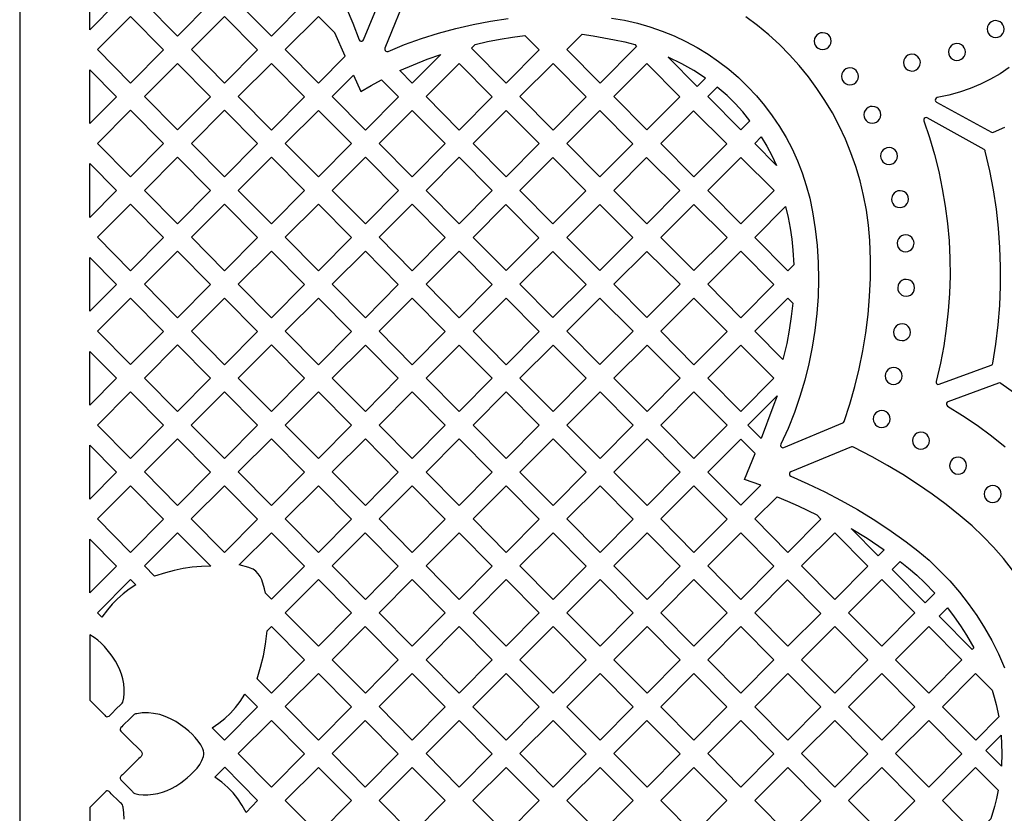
# Model space of a CAD drawing. Header units: millimetres. Extents: x -1176 to 822, y -1617 to -119.
# Tile 6 of 113: x -1176 to -980, y -1210 to -1052. Entities that reach past the tile are written whole.
import ezdxf

# ---------------------------------------------------------------- set-up
doc = ezdxf.new("R2010")
doc.units = ezdxf.units.MM
doc.layers.add('pattern', color=5, linetype='Continuous')

msp = doc.modelspace()

# ---------------------------------------------------------------- linework, layer by layer
at = {"layer": 'pattern'}
for points in [[(-1176, -1616.8), (822, -1616.8), (822, -118.96), (-1176, -118.96)], [(-1162, -1053.64), (-1162, -1042.91), (-1156.69, -1048.27)], [(-1144.56, -1041.64), (-1137.98, -1048.27), (-1144.55, -1054.91), (-1151.16, -1048.24)], [(-1119.28, -1048.27), (-1125.85, -1054.91), (-1132.46, -1048.24), (-1125.85, -1041.64)], [(-1160.51, -1057.59), (-1153.91, -1050.99), (-1147.33, -1057.62), (-1153.91, -1064.26)], [(-1128.63, -1057.62), (-1135.2, -1064.26), (-1141.81, -1057.59), (-1135.2, -1050.99)], [(-1111.18, -1058.89), (-1113.26, -1054.25), (-1116.51, -1051), (-1123.11, -1057.59), (-1116.5, -1064.26)], [(-983.29, -1053.5), (-983.24, -1053.94), (-983.07, -1054.33), (-982.82, -1054.67), (-982.5, -1054.93), (-982.11, -1055.11), (-981.61, -1055.18), (-981.17, -1055.13), (-980.78, -1054.96), (-980.44, -1054.71), (-980.18, -1054.38), (-980, -1054), (-979.92, -1053.5), (-979.98, -1053.06), (-980.14, -1052.67), (-980.39, -1052.33), (-980.72, -1052.06), (-981.11, -1051.89), (-981.61, -1051.81), (-982.05, -1051.87), (-982.44, -1052.03), (-982.78, -1052.28), (-983.04, -1052.61), (-983.22, -1053)], [(-1082.79, -1055.99), (-1080.32, -1055.52), (-1077.84, -1055.11), (-1075.37, -1054.75), (-1072.52, -1057.62), (-1079.09, -1064.26), (-1086, -1057.28), (-1085.26, -1056.54)], [(-1057.55, -1055.61), (-1055.49, -1056.06), (-1053.49, -1056.59), (-1053.14, -1056.94), (-1060.39, -1064.26), (-1067, -1057.59), (-1063.94, -1054.53), (-1061.79, -1054.87), (-1059.66, -1055.22)], [(-1017.74, -1055.9), (-1017.69, -1056.34), (-1017.52, -1056.73), (-1017.27, -1057.07), (-1016.95, -1057.33), (-1016.56, -1057.51), (-1016.06, -1057.59), (-1015.62, -1057.53), (-1015.23, -1057.37), (-1014.89, -1057.11), (-1014.63, -1056.79), (-1014.45, -1056.4), (-1014.37, -1055.9), (-1014.43, -1055.46), (-1014.59, -1055.07), (-1014.84, -1054.73), (-1015.17, -1054.47), (-1015.56, -1054.29), (-1016.06, -1054.22), (-1016.5, -1054.27), (-1016.89, -1054.44), (-1017.23, -1054.69), (-1017.49, -1055.01), (-1017.67, -1055.4)], [(-990.99, -1058.06), (-990.94, -1058.49), (-990.77, -1058.89), (-990.52, -1059.23), (-990.19, -1059.49), (-989.81, -1059.67), (-989.31, -1059.74), (-988.87, -1059.68), (-988.47, -1059.52), (-988.14, -1059.27), (-987.87, -1058.94), (-987.7, -1058.56), (-987.62, -1058.06), (-987.68, -1057.62), (-987.84, -1057.22), (-988.09, -1056.89), (-988.42, -1056.62), (-988.81, -1056.45), (-989.31, -1056.37), (-989.74, -1056.43), (-990.14, -1056.59), (-990.48, -1056.84), (-990.74, -1057.17), (-990.92, -1057.56)], [(-1097.55, -1060.59), (-1094.84, -1059.51), (-1092.14, -1058.54), (-1097.8, -1064.26), (-1100.25, -1061.78)], [(-1039.39, -1063.25), (-1041.72, -1061.78), (-1044.12, -1060.44), (-1046.8, -1059.1), (-1041.04, -1064.91)], [(-999.97, -1060.17), (-999.91, -1060.6), (-999.75, -1061), (-999.5, -1061.34), (-999.17, -1061.6), (-998.78, -1061.78), (-998.28, -1061.85), (-997.85, -1061.79), (-997.45, -1061.63), (-997.12, -1061.38), (-996.85, -1061.05), (-996.68, -1060.67), (-996.6, -1060.17), (-996.66, -1059.73), (-996.82, -1059.33), (-997.07, -1059), (-997.4, -1058.73), (-997.78, -1058.56), (-998.28, -1058.48), (-998.72, -1058.54), (-999.12, -1058.7), (-999.45, -1058.95), (-999.72, -1059.28), (-999.89, -1059.67)], [(-1151.16, -1066.94), (-1144.56, -1060.33), (-1137.98, -1066.97), (-1144.56, -1073.6)], [(-1125.85, -1060.34), (-1119.28, -1066.97), (-1125.85, -1073.61), (-1132.46, -1066.94)], [(-1081.87, -1066.97), (-1088.44, -1073.61), (-1095.05, -1066.94), (-1088.45, -1060.34)], [(-1069.74, -1073.61), (-1076.35, -1066.94), (-1069.74, -1060.34), (-1063.17, -1066.97)], [(-1057.64, -1066.94), (-1051.07, -1073.57), (-1044.51, -1067.01), (-1051.08, -1060.38)], [(-1162, -1072.33), (-1162, -1061.61), (-1156.69, -1066.97)], [(-1100.57, -1066.97), (-1107.15, -1073.61), (-1113.76, -1066.94), (-1109.49, -1062.67), (-1108.04, -1065.9), (-1105.98, -1064.71), (-1103.92, -1063.59)], [(-1012.3, -1062.91), (-1012.24, -1063.35), (-1012.08, -1063.74), (-1011.83, -1064.08), (-1011.5, -1064.34), (-1011.12, -1064.52), (-1010.62, -1064.59), (-1010.18, -1064.54), (-1009.78, -1064.38), (-1009.45, -1064.12), (-1009.18, -1063.8), (-1009.01, -1063.41), (-1008.93, -1062.91), (-1008.99, -1062.47), (-1009.15, -1062.08), (-1009.4, -1061.74), (-1009.73, -1061.48), (-1010.12, -1061.3), (-1010.62, -1061.22), (-1011.05, -1061.28), (-1011.45, -1061.44), (-1011.78, -1061.7), (-1012.05, -1062.02), (-1012.22, -1062.41)], [(-1030.55, -1071.75), (-1031.99, -1069.99), (-1033.51, -1068.32), (-1035.11, -1066.74), (-1037.04, -1065.04), (-1038.94, -1066.94), (-1032.37, -1073.57)], [(-1007.85, -1070.57), (-1007.8, -1071.01), (-1007.63, -1071.4), (-1007.38, -1071.74), (-1007.06, -1072.01), (-1006.67, -1072.18), (-1006.17, -1072.26), (-1005.73, -1072.2), (-1005.34, -1072.04), (-1005, -1071.79), (-1004.74, -1071.46), (-1004.56, -1071.07), (-1004.48, -1070.57), (-1004.54, -1070.13), (-1004.7, -1069.74), (-1004.95, -1069.4), (-1005.28, -1069.14), (-1005.67, -1068.96), (-1006.17, -1068.89), (-1006.61, -1068.94), (-1007, -1069.11), (-1007.34, -1069.36), (-1007.6, -1069.69), (-1007.78, -1070.07)], [(-1153.91, -1082.95), (-1160.52, -1076.28), (-1153.91, -1069.68), (-1147.34, -1076.32)], [(-1135.2, -1082.95), (-1141.81, -1076.29), (-1135.21, -1069.68), (-1128.63, -1076.32)], [(-1109.92, -1076.32), (-1116.5, -1082.96), (-1123.11, -1076.29), (-1116.5, -1069.69)], [(-1104.4, -1076.29), (-1097.8, -1069.69), (-1091.22, -1076.32), (-1097.8, -1082.96)], [(-1085.7, -1076.29), (-1079.09, -1069.69), (-1072.52, -1076.32), (-1079.09, -1082.96)], [(-1060.43, -1069.73), (-1067, -1076.29), (-1060.43, -1082.92), (-1053.86, -1076.36)], [(-1041.77, -1069.77), (-1048.29, -1076.29), (-1041.72, -1082.92), (-1035.13, -1076.33)], [(-995.9, -1071.78), (-994.78, -1075.12), (-993.79, -1078.49), (-992.93, -1081.89), (-992.22, -1085.31), (-991.64, -1088.76), (-991.19, -1092.22), (-990.89, -1095.7), (-990.72, -1099.18), (-990.69, -1102.67), (-990.8, -1106.16), (-991.04, -1109.65), (-991.43, -1113.12), (-991.95, -1116.59), (-992.61, -1120.04), (-993.47, -1123.69), (-993.48, -1123.9), (-993.41, -1124.08), (-993.27, -1124.21), (-993.1, -1124.29), (-992.84, -1124.26), (-982.46, -1120.43), (-982.34, -1120.38), (-982.25, -1120.3), (-982.15, -1120.07), (-981.55, -1116.24), (-981.1, -1112.41), (-980.79, -1108.56), (-980.63, -1104.71), (-980.62, -1100.86), (-980.75, -1097.01), (-981.03, -1093.17), (-981.46, -1089.34), (-982.04, -1085.52), (-982.76, -1081.73), (-983.66, -1077.82), (-983.71, -1077.68), (-983.89, -1077.51), (-995.22, -1071.2), (-995.45, -1071.13), (-995.66, -1071.18), (-995.83, -1071.32), (-995.92, -1071.52)], [(-1026.2, -1078.7), (-1025.27, -1080.64), (-1029.59, -1076.29), (-1028.29, -1074.99), (-1027.21, -1076.82)], [(-1004.52, -1078.78), (-1004.47, -1079.22), (-1004.3, -1079.62), (-1004.05, -1079.95), (-1003.72, -1080.22), (-1003.34, -1080.39), (-1002.84, -1080.47), (-1002.4, -1080.41), (-1002.01, -1080.25), (-1001.67, -1080), (-1001.4, -1079.67), (-1001.23, -1079.28), (-1001.15, -1078.78), (-1001.21, -1078.35), (-1001.37, -1077.95), (-1001.62, -1077.61), (-1001.95, -1077.35), (-1002.34, -1077.17), (-1002.84, -1077.1), (-1003.27, -1077.16), (-1003.67, -1077.32), (-1004.01, -1077.57), (-1004.27, -1077.9), (-1004.45, -1078.28)], [(-1162, -1091.03), (-1162, -1080.3), (-1156.69, -1085.66)], [(-1144.56, -1092.3), (-1151.16, -1085.63), (-1144.56, -1079.03), (-1137.98, -1085.67)], [(-1119.28, -1085.67), (-1125.85, -1092.3), (-1132.46, -1085.63), (-1125.85, -1079.03)], [(-1113.75, -1085.64), (-1107.15, -1079.03), (-1100.57, -1085.67), (-1107.15, -1092.3)], [(-1088.44, -1092.3), (-1095.05, -1085.64), (-1088.45, -1079.03), (-1081.87, -1085.67)], [(-1069.79, -1079.08), (-1076.35, -1085.64), (-1069.78, -1092.27), (-1063.21, -1085.71)], [(-1057.64, -1085.64), (-1051.07, -1092.27), (-1044.49, -1085.68), (-1051.12, -1079.11)], [(-1032.37, -1092.27), (-1038.94, -1085.64), (-1032.37, -1079.07), (-1025.74, -1085.64)], [(-1002.32, -1087.37), (-1002.26, -1087.81), (-1002.1, -1088.21), (-1001.85, -1088.54), (-1001.52, -1088.81), (-1001.13, -1088.98), (-1000.63, -1089.06), (-1000.19, -1089), (-999.8, -1088.84), (-999.46, -1088.59), (-999.2, -1088.26), (-999.02, -1087.87), (-998.95, -1087.37), (-999, -1086.94), (-999.17, -1086.54), (-999.42, -1086.2), (-999.75, -1085.94), (-1000.13, -1085.76), (-1000.63, -1085.69), (-1001.07, -1085.75), (-1001.46, -1085.91), (-1001.8, -1086.16), (-1002.07, -1086.49), (-1002.24, -1086.87)], [(-1147.34, -1095.01), (-1153.91, -1101.65), (-1160.52, -1094.98), (-1153.91, -1088.38)], [(-1135.21, -1101.65), (-1141.81, -1094.98), (-1135.21, -1088.38), (-1128.63, -1095.01)], [(-1116.5, -1088.38), (-1109.93, -1095.01), (-1116.5, -1101.65), (-1123.11, -1094.98)], [(-1097.8, -1088.38), (-1091.22, -1095.02), (-1097.8, -1101.65), (-1104.4, -1094.98)], [(-1072.56, -1095.06), (-1079.13, -1101.62), (-1085.7, -1094.99), (-1079.14, -1088.43)], [(-1053.84, -1095.03), (-1060.47, -1088.46), (-1067, -1094.99), (-1060.43, -1101.62)], [(-1041.72, -1088.42), (-1035.09, -1094.99), (-1041.72, -1101.62), (-1048.29, -1094.99)], [(-1021.81, -1100.47), (-1022.98, -1101.65), (-1029.59, -1094.99), (-1023.45, -1088.85), (-1022.95, -1091.01), (-1022.54, -1093.18), (-1022.22, -1095.35), (-1021.98, -1097.55)], [(-1001.22, -1096.17), (-1001.17, -1096.61), (-1001, -1097), (-1000.75, -1097.34), (-1000.43, -1097.6), (-1000.04, -1097.78), (-999.54, -1097.85), (-999.1, -1097.8), (-998.71, -1097.63), (-998.37, -1097.38), (-998.1, -1097.05), (-997.93, -1096.67), (-997.85, -1096.17), (-997.91, -1095.73), (-998.07, -1095.34), (-998.32, -1095), (-998.65, -1094.73), (-999.04, -1094.56), (-999.54, -1094.48), (-999.98, -1094.54), (-1000.37, -1094.7), (-1000.71, -1094.95), (-1000.97, -1095.28), (-1001.15, -1095.67)], [(-1144.56, -1097.73), (-1137.99, -1104.36), (-1144.56, -1111), (-1151.17, -1104.33)], [(-1125.86, -1097.73), (-1119.28, -1104.36), (-1125.85, -1111), (-1132.46, -1104.33)], [(-1113.76, -1104.33), (-1107.15, -1097.73), (-1100.58, -1104.36), (-1107.15, -1111)], [(-1088.45, -1097.73), (-1081.87, -1104.37), (-1088.44, -1111), (-1095.05, -1104.33)], [(-1069.82, -1097.81), (-1063.19, -1104.38), (-1069.78, -1110.96), (-1076.35, -1104.34)], [(-1051.07, -1110.96), (-1057.64, -1104.34), (-1051.07, -1097.77), (-1044.44, -1104.34)], [(-1032.34, -1097.73), (-1025.76, -1104.36), (-1032.33, -1111), (-1038.94, -1104.33)], [(-1162, -1109.72), (-1162, -1099), (-1156.69, -1104.36)], [(-1001.11, -1105.03), (-1001.05, -1105.47), (-1000.89, -1105.87), (-1000.64, -1106.2), (-1000.31, -1106.47), (-999.93, -1106.64), (-999.43, -1106.72), (-998.99, -1106.66), (-998.59, -1106.5), (-998.26, -1106.25), (-997.99, -1105.92), (-997.82, -1105.53), (-997.74, -1105.03), (-997.8, -1104.6), (-997.96, -1104.2), (-998.21, -1103.86), (-998.54, -1103.6), (-998.93, -1103.42), (-999.43, -1103.35), (-999.86, -1103.41), (-1000.26, -1103.57), (-1000.6, -1103.82), (-1000.86, -1104.15), (-1001.04, -1104.53)], [(-1153.91, -1120.34), (-1160.52, -1113.68), (-1153.92, -1107.07), (-1147.34, -1113.71)], [(-1135.21, -1120.35), (-1141.81, -1113.68), (-1135.21, -1107.08), (-1128.63, -1113.71)], [(-1116.5, -1120.35), (-1123.11, -1113.68), (-1116.51, -1107.08), (-1109.93, -1113.71)], [(-1097.8, -1107.08), (-1091.22, -1113.71), (-1097.8, -1120.35), (-1104.4, -1113.68)], [(-1072.52, -1113.71), (-1079.09, -1120.35), (-1085.7, -1113.68), (-1079.09, -1107.08)], [(-1053.8, -1113.69), (-1060.43, -1120.31), (-1067, -1113.69), (-1060.43, -1107.12)], [(-1048.29, -1113.68), (-1041.69, -1107.08), (-1035.11, -1113.71), (-1041.69, -1120.35)], [(-1023.99, -1119.33), (-1029.59, -1113.68), (-1022.98, -1107.08), (-1022.01, -1108.07), (-1022.31, -1110.77), (-1022.71, -1113.45), (-1023.22, -1116.11)], [(-1001.94, -1113.88), (-1001.88, -1114.32), (-1001.72, -1114.71), (-1001.47, -1115.05), (-1001.14, -1115.31), (-1000.75, -1115.49), (-1000.25, -1115.56), (-999.81, -1115.51), (-999.42, -1115.35), (-999.08, -1115.09), (-998.82, -1114.77), (-998.64, -1114.38), (-998.57, -1113.88), (-998.62, -1113.44), (-998.79, -1113.05), (-999.04, -1112.71), (-999.37, -1112.44), (-999.75, -1112.27), (-1000.25, -1112.19), (-1000.69, -1112.25), (-1001.08, -1112.41), (-1001.42, -1112.66), (-1001.68, -1112.99), (-1001.86, -1113.38)], [(-1162, -1128.42), (-1162, -1117.7), (-1156.69, -1123.05)], [(-1144.56, -1116.42), (-1137.99, -1123.05), (-1144.56, -1129.69), (-1151.17, -1123.03)], [(-1125.85, -1129.69), (-1132.46, -1123.03), (-1125.86, -1116.42), (-1119.28, -1123.06)], [(-1107.15, -1116.43), (-1100.58, -1123.06), (-1107.15, -1129.7), (-1113.76, -1123.03)], [(-1095.05, -1123.03), (-1088.45, -1116.43), (-1081.87, -1123.06), (-1088.45, -1129.7)], [(-1063.17, -1123.06), (-1069.74, -1129.7), (-1076.35, -1123.03), (-1069.74, -1116.43)], [(-1044.47, -1123.06), (-1051.04, -1129.7), (-1057.64, -1123.03), (-1051.04, -1116.43)], [(-1038.94, -1123.03), (-1032.34, -1116.43), (-1025.76, -1123.06), (-1032.33, -1129.7)], [(-1003.6, -1122.59), (-1003.54, -1123.02), (-1003.38, -1123.42), (-1003.13, -1123.76), (-1002.8, -1124.02), (-1002.41, -1124.2), (-1001.91, -1124.27), (-1001.48, -1124.21), (-1001.08, -1124.05), (-1000.75, -1123.8), (-1000.48, -1123.47), (-1000.3, -1123.09), (-1000.23, -1122.59), (-1000.29, -1122.15), (-1000.45, -1121.75), (-1000.7, -1121.42), (-1001.03, -1121.15), (-1001.42, -1120.98), (-1001.91, -1120.9), (-1002.35, -1120.96), (-1002.75, -1121.12), (-1003.08, -1121.37), (-1003.35, -1121.7), (-1003.52, -1122.09)], [(-1160.52, -1132.37), (-1153.92, -1125.77), (-1147.34, -1132.4), (-1153.91, -1139.04)], [(-1128.64, -1132.4), (-1135.21, -1139.04), (-1141.82, -1132.37), (-1135.21, -1125.77)], [(-1123.11, -1132.37), (-1116.51, -1125.77), (-1109.93, -1132.41), (-1116.5, -1139.04)], [(-1097.8, -1125.77), (-1091.23, -1132.41), (-1097.8, -1139.04), (-1104.41, -1132.38)], [(-1072.52, -1132.41), (-1079.09, -1139.04), (-1085.7, -1132.38), (-1079.1, -1125.77)], [(-1060.39, -1139.05), (-1067, -1132.38), (-1060.39, -1125.78), (-1053.81, -1132.41)], [(-1048.29, -1132.38), (-1041.69, -1125.78), (-1035.11, -1132.41), (-1041.69, -1139.05)], [(-1025.14, -1126.58), (-1025.95, -1128.8), (-1028.31, -1135.04), (-1030.95, -1132.38)], [(-1005.97, -1131.18), (-1005.91, -1131.61), (-1005.75, -1132.01), (-1005.5, -1132.34), (-1005.17, -1132.61), (-1004.78, -1132.78), (-1004.28, -1132.86), (-1003.85, -1132.8), (-1003.45, -1132.64), (-1003.12, -1132.39), (-1002.85, -1132.06), (-1002.68, -1131.68), (-1002.6, -1131.18), (-1002.66, -1130.74), (-1002.82, -1130.34), (-1003.07, -1130.01), (-1003.4, -1129.74), (-1003.78, -1129.57), (-1004.28, -1129.49), (-1004.72, -1129.55), (-1005.12, -1129.71), (-1005.45, -1129.96), (-1005.72, -1130.29), (-1005.9, -1130.68)], [(-1144.57, -1135.12), (-1137.99, -1141.75), (-1144.56, -1148.39), (-1151.17, -1141.72)], [(-1125.86, -1135.12), (-1119.28, -1141.75), (-1125.86, -1148.39), (-1132.46, -1141.72)], [(-1107.15, -1135.12), (-1100.58, -1141.75), (-1107.15, -1148.39), (-1113.76, -1141.72)], [(-1081.87, -1141.76), (-1088.45, -1148.39), (-1095.05, -1141.73), (-1088.45, -1135.12)], [(-1069.74, -1148.39), (-1076.35, -1141.73), (-1069.75, -1135.12), (-1063.17, -1141.76)], [(-1044.46, -1141.76), (-1051.04, -1148.4), (-1057.65, -1141.73), (-1051.04, -1135.13)], [(-1028.36, -1144.35), (-1031.63, -1143.19), (-1029.51, -1138.06), (-1032.38, -1135.17), (-1038.94, -1141.73), (-1032.37, -1148.36)], [(-998.17, -1135.47), (-998.11, -1135.91), (-997.95, -1136.3), (-997.7, -1136.64), (-997.37, -1136.9), (-996.98, -1137.08), (-996.48, -1137.16), (-996.04, -1137.1), (-995.65, -1136.94), (-995.31, -1136.68), (-995.05, -1136.36), (-994.87, -1135.97), (-994.8, -1135.47), (-994.85, -1135.03), (-995.02, -1134.64), (-995.27, -1134.3), (-995.6, -1134.04), (-995.98, -1133.86), (-996.48, -1133.79), (-996.92, -1133.84), (-997.31, -1134.01), (-997.65, -1134.26), (-997.92, -1134.58), (-998.09, -1134.97)], [(-1162, -1147.11), (-1162, -1136.39), (-1156.69, -1141.75)], [(-990.76, -1140.46), (-990.7, -1140.9), (-990.54, -1141.3), (-990.28, -1141.63), (-989.96, -1141.9), (-989.57, -1142.08), (-989.07, -1142.15), (-988.63, -1142.09), (-988.24, -1141.93), (-987.9, -1141.68), (-987.64, -1141.35), (-987.46, -1140.96), (-987.39, -1140.46), (-987.44, -1140.03), (-987.61, -1139.63), (-987.86, -1139.3), (-988.18, -1139.03), (-988.57, -1138.86), (-989.07, -1138.78), (-989.51, -1138.84), (-989.9, -1139), (-990.24, -1139.25), (-990.5, -1139.58), (-990.68, -1139.96)], [(-1147.34, -1151.1), (-1153.91, -1157.74), (-1160.52, -1151.07), (-1153.92, -1144.47)], [(-1135.21, -1157.74), (-1141.82, -1151.07), (-1135.21, -1144.47), (-1128.64, -1151.1)], [(-1116.5, -1157.74), (-1123.11, -1151.07), (-1116.51, -1144.47), (-1109.93, -1151.1)], [(-1104.41, -1151.07), (-1097.8, -1144.47), (-1091.23, -1151.1), (-1097.8, -1157.74)], [(-1085.7, -1151.07), (-1079.1, -1144.47), (-1072.52, -1151.1), (-1079.1, -1157.74)], [(-1067, -1151.07), (-1060.39, -1144.47), (-1053.82, -1151.11), (-1060.39, -1157.74)], [(-1048.29, -1151.08), (-1041.69, -1144.48), (-1035.11, -1151.11), (-1041.69, -1157.74)], [(-983.88, -1146.12), (-983.83, -1146.55), (-983.66, -1146.95), (-983.41, -1147.28), (-983.09, -1147.55), (-982.7, -1147.73), (-982.2, -1147.8), (-981.76, -1147.74), (-981.37, -1147.58), (-981.03, -1147.33), (-980.77, -1147), (-980.59, -1146.62), (-980.51, -1146.12), (-980.57, -1145.68), (-980.73, -1145.28), (-980.98, -1144.95), (-981.31, -1144.68), (-981.7, -1144.51), (-982.2, -1144.43), (-982.64, -1144.49), (-983.03, -1144.65), (-983.37, -1144.9), (-983.63, -1145.23), (-983.81, -1145.62)], [(-1025.15, -1146.64), (-1023.04, -1147.53), (-1020.95, -1148.47), (-1017.23, -1150.28), (-1016.41, -1151.11), (-1022.98, -1157.74), (-1029.59, -1151.08)], [(-1010.37, -1152.97), (-1007.22, -1154.92), (-1003.79, -1157.22), (-1004.98, -1158.41)], [(-1162, -1165.81), (-1162, -1155.09), (-1156.69, -1160.45)], [(-1149.12, -1162.49), (-1151.17, -1160.42), (-1144.57, -1153.81), (-1137.93, -1160.51), (-1139.8, -1160.56), (-1141.63, -1160.7), (-1143.43, -1160.96), (-1145.21, -1161.32), (-1146.99, -1161.78)], [(-1127.05, -1165.88), (-1127.25, -1165.03), (-1127.79, -1163.2), (-1128.07, -1162.56), (-1128.47, -1161.99), (-1128.95, -1161.5), (-1129.52, -1161.1), (-1130.23, -1160.79), (-1130.33, -1160.76), (-1132.26, -1160.21), (-1125.86, -1153.82), (-1119.29, -1160.45), (-1125.86, -1167.08)], [(-1107.16, -1153.82), (-1100.58, -1160.45), (-1107.15, -1167.09), (-1113.76, -1160.42)], [(-1095.06, -1160.42), (-1088.45, -1153.82), (-1081.88, -1160.45), (-1088.45, -1167.09)], [(-1069.75, -1167.09), (-1076.35, -1160.42), (-1069.75, -1153.82), (-1063.17, -1160.45)], [(-1051.04, -1153.82), (-1044.47, -1160.45), (-1051.04, -1167.09), (-1057.65, -1160.42)], [(-1038.94, -1160.43), (-1032.34, -1153.82), (-1025.76, -1160.46), (-1032.33, -1167.09)], [(-1007.06, -1160.46), (-1013.63, -1167.09), (-1020.24, -1160.43), (-1013.63, -1153.82)], [(-1000.61, -1159.54), (-998.94, -1160.89), (-997.32, -1162.29), (-995.76, -1163.76), (-993.72, -1165.88), (-995.61, -1167.78), (-1002.2, -1161.13)], [(-1159.62, -1170.67), (-1160.52, -1169.76), (-1153.92, -1163.16), (-1152.87, -1164.22), (-1154.17, -1165.07), (-1155.38, -1165.99), (-1156.51, -1166.97), (-1157.56, -1168.04), (-1158.54, -1169.19)], [(-1116.51, -1163.16), (-1109.93, -1169.8), (-1116.51, -1176.43), (-1123.11, -1169.76)], [(-1104.41, -1169.77), (-1097.81, -1163.16), (-1091.23, -1169.8), (-1097.8, -1176.43)], [(-1079.1, -1163.17), (-1072.52, -1169.8), (-1079.1, -1176.44), (-1085.7, -1169.77)], [(-1067, -1169.77), (-1060.4, -1163.17), (-1053.82, -1169.8), (-1060.39, -1176.44)], [(-1041.69, -1163.17), (-1035.11, -1169.8), (-1041.69, -1176.44), (-1048.3, -1169.77)], [(-1022.98, -1176.45), (-1029.59, -1169.77), (-1023.03, -1163.22), (-1016.42, -1169.88)], [(-1004.28, -1163.17), (-997.7, -1169.81), (-1004.28, -1176.44), (-1010.89, -1169.78)], [(-991.22, -1168.81), (-989.88, -1170.57), (-988.62, -1172.37), (-987.43, -1174.22), (-985.96, -1176.77), (-986.28, -1177.1), (-992.86, -1170.46)], [(-1128.7, -1182.92), (-1128.02, -1180.63), (-1127.46, -1178.32), (-1127.03, -1175.99), (-1126.69, -1173.34), (-1125.86, -1172.51), (-1119.29, -1179.14), (-1125.86, -1185.78)], [(-1100.58, -1179.15), (-1107.15, -1185.78), (-1113.76, -1179.11), (-1107.16, -1172.51)], [(-1081.88, -1179.15), (-1088.45, -1185.78), (-1095.06, -1179.12), (-1088.45, -1172.51)], [(-1069.75, -1172.51), (-1063.17, -1179.15), (-1069.75, -1185.78), (-1076.35, -1179.12)], [(-1051.04, -1172.52), (-1044.47, -1179.15), (-1051.04, -1185.79), (-1057.65, -1179.12)], [(-1032.34, -1172.52), (-1025.76, -1179.15), (-1032.34, -1185.79), (-1038.94, -1179.12)], [(-1007.06, -1179.15), (-1013.63, -1185.79), (-1020.24, -1179.12), (-1013.63, -1172.52)], [(-994.93, -1185.79), (-1001.53, -1179.12), (-994.93, -1172.52), (-988.35, -1179.16)], [(-1162, -1187.18), (-1161.18, -1188.01), (-1159.94, -1189.26), (-1159.32, -1189.89), (-1159.19, -1190.04), (-1159.06, -1190.19), (-1158.92, -1190.33), (-1158.66, -1190.47), (-1158.43, -1190.46), (-1158.2, -1190.34), (-1157.98, -1190.16), (-1157.8, -1189.97), (-1157.66, -1189.82), (-1156.76, -1188.93), (-1155.87, -1188.04), (-1155.73, -1187.92), (-1155.6, -1187.79), (-1155.47, -1187.57), (-1155.29, -1186.72), (-1155.21, -1185.88), (-1155.21, -1184.95), (-1155.29, -1183.92), (-1155.46, -1182.95), (-1155.72, -1182.02), (-1156.05, -1181.13), (-1156.46, -1180.27), (-1156.94, -1179.42), (-1157.59, -1178.42), (-1158.04, -1177.8), (-1158.55, -1177.14), (-1159.13, -1176.48), (-1159.76, -1175.83), (-1160.43, -1175.23), (-1161.14, -1174.69), (-1162, -1174.18)], [(-1116.51, -1181.86), (-1109.94, -1188.49), (-1116.51, -1195.13), (-1123.12, -1188.46)], [(-1091.23, -1188.49), (-1097.8, -1195.13), (-1104.41, -1188.46), (-1097.81, -1181.86)], [(-1085.71, -1188.47), (-1079.1, -1181.86), (-1072.53, -1188.5), (-1079.1, -1195.13)], [(-1060.4, -1181.86), (-1053.82, -1188.5), (-1060.4, -1195.13), (-1067, -1188.47)], [(-1048.3, -1188.47), (-1041.69, -1181.86), (-1035.12, -1188.5), (-1041.69, -1195.14)], [(-1022.99, -1181.87), (-1016.41, -1188.5), (-1022.98, -1195.14), (-1029.59, -1188.47)], [(-1004.28, -1181.87), (-997.71, -1188.5), (-1004.28, -1195.14), (-1010.89, -1188.47)], [(-980.99, -1190.51), (-985.57, -1195.14), (-992.18, -1188.47), (-985.58, -1181.87), (-982.32, -1185.16), (-981.89, -1186.59), (-981.51, -1188.03)], [(-1137.64, -1192.67), (-1136.32, -1191.78), (-1135.12, -1190.82), (-1134.01, -1189.78), (-1133, -1188.65), (-1132.07, -1187.42), (-1131.15, -1185.96), (-1128.64, -1188.49), (-1135.21, -1195.13)], [(-1151.82, -1197.34), (-1151.64, -1197.59), (-1151.59, -1197.85), (-1151.68, -1198.16), (-1151.83, -1198.39), (-1152.02, -1198.58), (-1152.27, -1198.81), (-1153.53, -1200.05), (-1154.78, -1201.29), (-1155.41, -1201.91), (-1155.55, -1202.04), (-1155.7, -1202.16), (-1155.84, -1202.3), (-1155.98, -1202.56), (-1155.97, -1202.79), (-1155.86, -1203.02), (-1155.68, -1203.24), (-1155.49, -1203.42), (-1155.34, -1203.56), (-1154.45, -1204.46), (-1153.56, -1205.35), (-1153.44, -1205.49), (-1153.31, -1205.62), (-1153.08, -1205.75), (-1152.24, -1205.94), (-1151.4, -1206.01), (-1150.46, -1206.01), (-1149.43, -1205.93), (-1148.46, -1205.76), (-1147.54, -1205.5), (-1146.65, -1205.17), (-1145.78, -1204.76), (-1144.93, -1204.28), (-1143.93, -1203.63), (-1143.3, -1203.17), (-1142.63, -1202.64), (-1141.95, -1202.05), (-1141.29, -1201.4), (-1140.68, -1200.71), (-1140.14, -1199.98), (-1139.7, -1199.22), (-1139.37, -1198.41), (-1139.29, -1198.02), (-1139.3, -1197.65), (-1139.37, -1197.3), (-1139.53, -1196.85), (-1139.92, -1196.06), (-1140.43, -1195.31), (-1141.02, -1194.59), (-1141.67, -1193.93), (-1142.33, -1193.32), (-1143.02, -1192.76), (-1143.94, -1192.08), (-1144.91, -1191.45), (-1145.94, -1190.9), (-1147.01, -1190.43), (-1148.12, -1190.06), (-1149.33, -1189.8), (-1150.35, -1189.7), (-1151.59, -1189.72), (-1152.7, -1189.88), (-1152.96, -1189.92), (-1153.22, -1190.02), (-1153.43, -1190.2), (-1153.63, -1190.4), (-1153.96, -1190.76), (-1155.43, -1192.24), (-1155.65, -1192.46), (-1155.83, -1192.64), (-1155.95, -1192.81), (-1156, -1192.97), (-1155.97, -1193.14), (-1155.84, -1193.34), (-1155.59, -1193.63), (-1154.33, -1194.87)], [(-1125.86, -1204.48), (-1132.47, -1197.81), (-1125.86, -1191.21), (-1119.29, -1197.84)], [(-1107.16, -1204.48), (-1113.77, -1197.81), (-1107.16, -1191.21), (-1100.58, -1197.84)], [(-1095.06, -1197.81), (-1088.46, -1191.21), (-1081.88, -1197.84), (-1088.45, -1204.48)], [(-1076.36, -1197.81), (-1069.75, -1191.21), (-1063.17, -1197.84), (-1069.75, -1204.48)], [(-1044.47, -1197.85), (-1051.04, -1204.48), (-1057.65, -1197.81), (-1051.05, -1191.21)], [(-1038.94, -1197.82), (-1032.34, -1191.21), (-1025.76, -1197.85), (-1032.34, -1204.48)], [(-1020.24, -1197.82), (-1013.63, -1191.22), (-1007.06, -1197.85), (-1013.63, -1204.49)], [(-988.35, -1197.85), (-994.93, -1204.49), (-1001.54, -1197.82), (-994.93, -1191.22)], [(-980.52, -1194.15), (-980.4, -1195.96), (-980.37, -1197.76), (-980.46, -1200.3), (-983.55, -1197.18)], [(-1130.91, -1209.52), (-1131.7, -1208.13), (-1132.56, -1206.84), (-1133.51, -1205.65), (-1134.56, -1204.55), (-1135.72, -1203.52), (-1137.1, -1202.48), (-1135.17, -1200.55), (-1128.6, -1207.19)], [(-1109.94, -1207.19), (-1116.51, -1213.83), (-1123.12, -1207.16), (-1116.51, -1200.56)], [(-1097.81, -1200.56), (-1091.23, -1207.19), (-1097.81, -1213.83), (-1104.41, -1207.16)], [(-1079.1, -1200.56), (-1072.53, -1207.19), (-1079.1, -1213.83), (-1085.71, -1207.16)], [(-1060.4, -1200.56), (-1053.82, -1207.19), (-1060.39, -1213.83), (-1067, -1207.16)], [(-1048.3, -1207.16), (-1041.69, -1200.56), (-1035.12, -1207.19), (-1041.69, -1213.83)], [(-1029.59, -1207.16), (-1022.99, -1200.56), (-1016.41, -1207.2), (-1022.99, -1213.83)], [(-1010.89, -1207.17), (-1004.28, -1200.57), (-997.71, -1207.2), (-1004.28, -1213.83)], [(-982.55, -1210.78), (-985.58, -1213.84), (-992.18, -1207.17), (-985.58, -1200.56), (-981.07, -1205.12), (-981.41, -1206.75), (-981.81, -1208.36)]]:
    msp.add_lwpolyline(points, close=True, dxfattribs=at)
for points in [[(-1110.97, -1049.23), (-1109.63, -1052.35), (-1108.4, -1055.61), (-1108.27, -1055.81), (-1108.07, -1055.92), (-1107.86, -1055.93), (-1107.65, -1055.84), (-1107.5, -1055.64), (-1102.68, -1043.88)], [(-1098.55, -1045.71), (-1103.26, -1057.32), (-1103.3, -1057.55), (-1103.23, -1057.75), (-1103.08, -1057.91), (-1102.88, -1057.98), (-1102.62, -1057.95), (-1099.32, -1056.59), (-1095.97, -1055.37), (-1092.58, -1054.3), (-1089.15, -1053.36), (-1085.69, -1052.56), (-1082.21, -1051.91), (-1078.69, -1051.4)], [(-1058.13, -1051.32), (-1055.52, -1051.75), (-1052.96, -1052.33), (-1050.46, -1053.04), (-1048.01, -1053.88), (-1045.62, -1054.86), (-1043.3, -1055.95), (-1041.05, -1057.17), (-1038.87, -1058.5), (-1036.78, -1059.95), (-1034.76, -1061.5), (-1032.83, -1063.16), (-1031, -1064.92), (-1029.26, -1066.78), (-1027.62, -1068.73), (-1026.09, -1070.77), (-1024.66, -1072.89), (-1023.35, -1075.09), (-1022.15, -1077.38), (-1021.08, -1079.73), (-1020.13, -1082.16), (-1019.31, -1084.65), (-1018.63, -1087.2), (-1018.07, -1089.89), (-1017.55, -1093.26), (-1017.18, -1096.64), (-1016.96, -1100.02), (-1016.89, -1103.41), (-1016.98, -1106.79), (-1017.21, -1110.15), (-1017.59, -1113.51), (-1018.12, -1116.84), (-1018.79, -1120.15), (-1019.61, -1123.43), (-1020.58, -1126.67), (-1021.69, -1129.87), (-1022.95, -1133.03), (-1024.39, -1136.21), (-1024.44, -1136.44), (-1024.37, -1136.65), (-1024.23, -1136.81), (-1024.02, -1136.89), (-1023.77, -1136.86), (-1012.04, -1131.95), (-1011.91, -1131.87), (-1011.77, -1131.67), (-1010.63, -1128.2), (-1009.62, -1124.69), (-1008.76, -1121.15), (-1008.03, -1117.58), (-1007.45, -1113.98), (-1007.01, -1110.37), (-1006.71, -1106.74), (-1006.55, -1103.1), (-1006.54, -1099.45), (-1006.69, -1095.62), (-1006.94, -1092.57), (-1007.35, -1089.58), (-1007.9, -1086.63), (-1008.6, -1083.73), (-1009.44, -1080.9), (-1010.42, -1078.13), (-1011.53, -1075.42), (-1012.76, -1072.78), (-1014.12, -1070.21), (-1015.6, -1067.73), (-1017.2, -1065.32), (-1018.91, -1063), (-1020.73, -1060.77), (-1022.66, -1058.63), (-1024.68, -1056.58), (-1026.81, -1054.64), (-1029.03, -1052.8), (-1031.33, -1051.07)], [(-978.91, -1061.17), (-980.73, -1062.39), (-982.64, -1063.49), (-984.61, -1064.48), (-986.66, -1065.34), (-988.77, -1066.07), (-990.95, -1066.67), (-993.25, -1067.15), (-993.47, -1067.25), (-993.61, -1067.43), (-993.65, -1067.65), (-993.59, -1067.86), (-993.4, -1068.04), (-982.45, -1074.02), (-982.29, -1074.08), (-982.04, -1074.04), (-979.74, -1073.03)], [(-977.38, -1126.35), (-980.59, -1124.07), (-980.78, -1123.98), (-981.02, -1124.01), (-991.09, -1127.73), (-991.27, -1127.84), (-991.38, -1128.01), (-991.4, -1128.21), (-991.35, -1128.4), (-991.17, -1128.59), (-988.17, -1130.45), (-985.26, -1132.42), (-982.44, -1134.51), (-979.71, -1136.7)], [(-978.23, -1161.31), (-980.05, -1158.98), (-982, -1156.73), (-984.07, -1154.55), (-986.27, -1152.46), (-988.64, -1150.43), (-991.43, -1148.22), (-994.27, -1146.12), (-997.16, -1144.12), (-1000.11, -1142.21), (-1003.12, -1140.4), (-1006.2, -1138.68), (-1009.94, -1136.75), (-1010.09, -1136.7), (-1010.34, -1136.74), (-1022.4, -1141.68), (-1022.58, -1141.81), (-1022.68, -1142), (-1022.69, -1142.21), (-1022.6, -1142.41), (-1022.4, -1142.57), (-1018.98, -1144.08), (-1015.63, -1145.69), (-1012.35, -1147.4), (-1009.13, -1149.21), (-1005.98, -1151.14), (-1002.87, -1153.18), (-999.42, -1155.62), (-997.1, -1157.41), (-994.87, -1159.32), (-992.75, -1161.32), (-990.74, -1163.43), (-988.83, -1165.63), (-987.04, -1167.93), (-985.36, -1170.31), (-983.8, -1172.77), (-982.37, -1175.31), (-981.06, -1177.93), (-979.83, -1180.73)], [(-1155.22, -1210.88), (-1155.24, -1209.64), (-1155.4, -1208.52), (-1155.44, -1208.26), (-1155.54, -1208.01), (-1155.72, -1207.79), (-1155.91, -1207.6), (-1156.27, -1207.27), (-1157.75, -1205.8), (-1157.98, -1205.57), (-1158.16, -1205.39), (-1158.32, -1205.27), (-1158.48, -1205.23), (-1158.66, -1205.26), (-1158.86, -1205.38), (-1159.14, -1205.64), (-1160.38, -1206.89), (-1162, -1208.53), (-1162, -1221.53)]]:
    msp.add_lwpolyline(points, dxfattribs=at)

doc.saveas('drawing.dxf')
